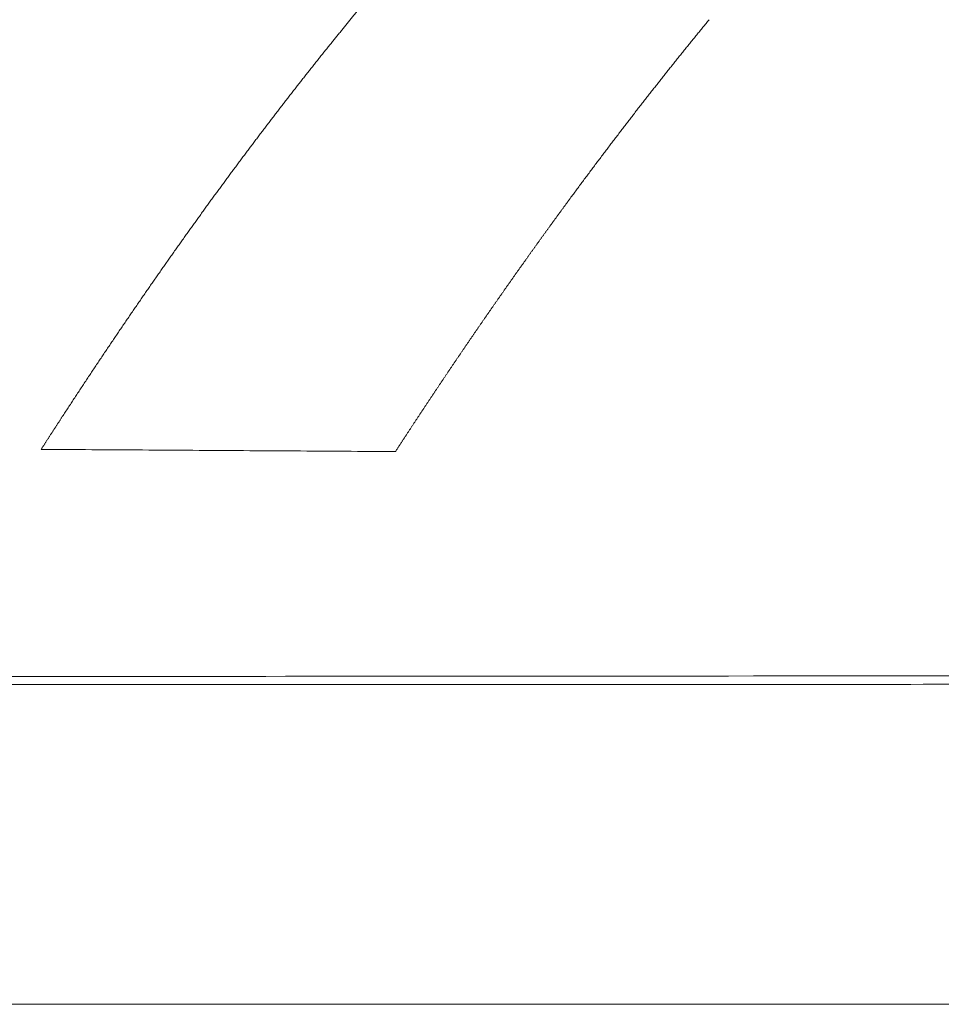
# Model space of a CAD drawing. Header units: millimetres. Extents: x -620 to 6530, y -1325 to 1325.
# Tile 246 of 256: x 443 to 513, y 1185 to 1260. Entities that reach past the tile are written whole.
import ezdxf

# ---------------------------------------------------------------- set-up
doc = ezdxf.new("R2010")
doc.units = ezdxf.units.MM
doc.layers.add('Plan', color=7, linetype='Continuous', true_color=0xffffff)

msp = doc.modelspace()

# ---------------------------------------------------------------- linework, layer by layer
at = {"layer": 'Plan', "color": 155, "linetype": 'Continuous', "lineweight": 18}
for points, knots in [([(133.85, 1325.077), (385.915, 1325.135), (764.065, 1325.223), (1268.269, 1325.217), (1583.404, 1325.196), (1835.5, 1325.208), (2024.574, 1325.212), (2182.125, 1325.179), (2308.152, 1325.228), (2434.256, 1325.262), (2560.455, 1324.571), (2686.617, 1322.955), (2812.739, 1320.674), (2970.337, 1316.949), (3222.378, 1309.531), (3474.388, 1299.386), (3726.071, 1285.638), (3914.71, 1273.402), (4103.169, 1258.864), (4291.351, 1241.504), (4447.883, 1224.475), (4572.83, 1209.127), (4661.58, 1197.314), (4719.044, 1188.968), (4745.327, 1185)], [0, 0, 0, 0, 0.163786, 0.245679, 0.327572, 0.368518, 0.409465, 0.450411, 0.470885, 0.491358, 0.532304, 0.552778, 0.573251, 0.614197, 0.655144, 0.737037, 0.777983, 0.81893, 0.859876, 0.900823, 0.941769, 0.962242, 0.982716, 1, 1, 1, 1]), ([(133.374, 1299.066), (385.447, 1299.124), (763.511, 1299.212), (1267.545, 1299.205), (1582.513, 1299.185), (1834.463, 1299.197), (2023.401, 1299.201), (2180.828, 1299.168), (2306.763, 1299.217), (2432.687, 1299.251), (2558.583, 1298.561), (2684.465, 1296.949), (2810.324, 1294.673), (2967.593, 1290.956), (3219.14, 1283.552), (3470.458, 1273.435), (3721.491, 1259.723), (3909.557, 1247.523), (4097.367, 1233.036), (4284.832, 1215.741), (4436.344, 1199.259), (4525.337, 1188.385), (4552.092, 1185)], [0, 0, 0, 0, 0.170719, 0.256079, 0.341438, 0.384118, 0.426798, 0.469478, 0.490818, 0.512157, 0.554837, 0.576177, 0.597517, 0.640197, 0.682877, 0.768236, 0.810916, 0.853596, 0.896276, 0.938955, 0.981635, 1, 1, 1, 1]), ([(133.223, 1295.968), (385.296, 1296.027), (763.333, 1296.115), (1267.313, 1296.108), (1582.228, 1296.087), (1834.131, 1296.1), (2023.026, 1296.103), (2180.413, 1296.07), (2306.317, 1296.119), (2432.199, 1296.153), (2558.033, 1295.464), (2683.858, 1293.852), (2809.661, 1291.578), (2966.855, 1287.862), (3218.287, 1280.462), (3469.449, 1270.351), (3720.337, 1256.647), (3908.279, 1244.455), (4095.951, 1229.978), (4283.268, 1212.698), (4426.596, 1197.105), (4507.494, 1187.319), (4526.204, 1185)], [0, 0, 0, 0, 0.171666, 0.257499, 0.343332, 0.386249, 0.429165, 0.472082, 0.49354, 0.514998, 0.557915, 0.579373, 0.600831, 0.643748, 0.686664, 0.772497, 0.815414, 0.85833, 0.901247, 0.944163, 0.98708, 1, 1, 1, 1]), ([(944.501, 1210.517), (883.219, 1210.426), (820.654, 1210.367), (740.835, 1210.304), (724.791, 1210.293), (700.603, 1210.275), (692.52, 1210.27), (682.391, 1210.263), (680.372, 1210.261), (676.297, 1210.259), (674.226, 1210.257), (667.915, 1210.253), (663.575, 1210.25), (641.216, 1210.234), (621.21, 1210.221), (588.026, 1210.198), (576.435, 1210.19), (561.285, 1210.18), (558.222, 1210.177), (553.578, 1210.174), (552.021, 1210.173), (548.892, 1210.171), (547.314, 1210.17), (539.446, 1210.164), (533.366, 1210.16), (480.584, 1210.122), (447.413, 1210.097), (423.132, 1210.082), (419.135, 1210.08), (415.213, 1210.078), (414.488, 1210.077), (413.121, 1210.077), (412.436, 1210.076), (410.374, 1210.075), (408.993, 1210.075), (402.053, 1210.071), (396.388, 1210.069), (367.508, 1210.059), (342.616, 1210.056), (309.266, 1210.061), (302.485, 1210.062), (292.144, 1210.065), (288.67, 1210.065), (283.416, 1210.067), (281.65, 1210.067), (278.145, 1210.068), (276.409, 1210.069), (260.938, 1210.073), (248.266, 1210.076), (213.49, 1210.086), (194.626, 1210.09), (165.538, 1210.095), (155.315, 1210.096), (148.673, 1210.097), (148.007, 1210.097), (146.632, 1210.097), (145.946, 1210.097), (143.891, 1210.097), (142.526, 1210.097), (138.446, 1210.098), (135.745, 1210.098), (90.174, 1210.1), (52.332, 1210.094), (-13.257, 1210.08), (-41.005, 1210.075), (-86.404, 1210.055), (-104.055, 1210.04), (-116.655, 1210.041)], [0, 0, 0, 0, 0.03125, 0.03125, 0.039062, 0.039062, 0.042969, 0.042969, 0.043945, 0.043945, 0.044922, 0.044922, 0.046875, 0.046875, 0.054688, 0.054688, 0.058594, 0.058594, 0.05957, 0.05957, 0.060059, 0.060059, 0.060547, 0.060547, 0.0625, 0.0625, 0.078125, 0.078125, 0.082031, 0.082031, 0.083008, 0.083008, 0.083984, 0.083984, 0.085938, 0.085938, 0.09375, 0.09375, 0.125, 0.125, 0.132812, 0.132812, 0.136719, 0.136719, 0.138672, 0.138672, 0.140625, 0.140625, 0.15625, 0.15625, 0.1875, 0.1875, 0.21875, 0.21875, 0.222656, 0.222656, 0.226562, 0.226562, 0.234375, 0.234375, 0.25, 0.25, 0.5, 0.5, 0.75, 0.75, 1, 1, 1, 1]), ([(944.511, 1209.883), (942.362, 1209.879), (938.061, 1209.872), (931.604, 1209.863), (925.138, 1209.853), (918.662, 1209.843), (912.177, 1209.834), (905.682, 1209.824), (899.178, 1209.815), (892.665, 1209.806), (886.142, 1209.797), (879.609, 1209.789), (873.067, 1209.78), (866.516, 1209.772), (859.955, 1209.764), (853.384, 1209.755), (846.804, 1209.747), (840.215, 1209.739), (833.616, 1209.732), (827.008, 1209.724), (820.39, 1209.717), (813.763, 1209.709), (807.126, 1209.702), (800.479, 1209.695), (793.824, 1209.688), (787.158, 1209.681), (780.484, 1209.674), (773.799, 1209.668), (767.106, 1209.661), (760.402, 1209.655), (753.69, 1209.649), (746.967, 1209.643), (740.235, 1209.637), (733.494, 1209.631), (726.743, 1209.625), (719.983, 1209.619), (713.213, 1209.614), (706.434, 1209.608), (699.645, 1209.603), (692.846, 1209.598), (686.038, 1209.593), (675.464, 1209.585), (660.592, 1209.574), (640.891, 1209.561), (619.586, 1209.548), (596.676, 1209.535), (572.162, 1209.522), (549.425, 1209.512), (529.395, 1209.503), (513.002, 1209.497), (497.795, 1209.491), (483.775, 1209.487), (470.941, 1209.483), (459.294, 1209.479), (448.834, 1209.476), (439.56, 1209.473), (431.472, 1209.471), (424.572, 1209.469), (418.857, 1209.467), (411.524, 1209.465), (402.064, 1209.463), (389.972, 1209.461), (377.544, 1209.458), (364.782, 1209.456), (351.685, 1209.453), (338.253, 1209.451), (324.486, 1209.449), (310.384, 1209.446), (295.948, 1209.444), (280.255, 1209.442), (263.83, 1209.44), (247.199, 1209.438), (231.806, 1209.436), (217.653, 1209.434), (204.74, 1209.433), (193.067, 1209.432), (182.632, 1209.432), (173.438, 1209.431), (165.483, 1209.431), (158.768, 1209.43), (153.292, 1209.43), (146.647, 1209.43), (138.481, 1209.429), (128.441, 1209.428), (118.585, 1209.427), (108.914, 1209.426), (99.426, 1209.426), (90.123, 1209.425), (81.005, 1209.424), (72.07, 1209.423), (63.32, 1209.422), (54.753, 1209.42), (46.371, 1209.419), (38.173, 1209.418), (30.16, 1209.417), (22.33, 1209.416), (14.685, 1209.416), (7.224, 1209.415), (-0.053, 1209.414), (-7.146, 1209.414), (-14.055, 1209.414), (-20.779, 1209.413), (-27.32, 1209.413), (-33.676, 1209.413), (-39.848, 1209.413), (-45.835, 1209.412), (-51.639, 1209.412), (-57.258, 1209.411), (-62.693, 1209.41), (-67.944, 1209.409), (-73.011, 1209.408), (-77.894, 1209.406), (-82.592, 1209.405), (-87.106, 1209.403), (-91.436, 1209.401), (-95.581, 1209.4), (-99.543, 1209.399), (-103.32, 1209.399), (-106.913, 1209.399), (-110.322, 1209.399), (-113.546, 1209.4), (-115.634, 1209.401), (-116.648, 1209.401)], [0, 0, 0, 0, 0.006076, 0.012161, 0.018254, 0.024357, 0.030468, 0.036589, 0.042718, 0.048856, 0.055004, 0.06116, 0.067325, 0.073499, 0.079681, 0.085873, 0.092074, 0.098284, 0.104502, 0.11073, 0.116966, 0.123212, 0.129466, 0.135729, 0.142001, 0.148283, 0.154573, 0.160872, 0.16718, 0.173497, 0.179823, 0.186158, 0.192502, 0.198854, 0.205216, 0.211587, 0.217967, 0.224355, 0.230753, 0.23716, 0.243575, 0.25, 0.267054, 0.28562, 0.305697, 0.327286, 0.350387, 0.375, 0.391567, 0.407015, 0.421345, 0.434557, 0.446651, 0.457627, 0.467485, 0.476224, 0.483845, 0.490348, 0.495733, 0.5, 0.51108, 0.522476, 0.534187, 0.546214, 0.558556, 0.571214, 0.584187, 0.597476, 0.61108, 0.625, 0.641841, 0.657515, 0.67202, 0.685357, 0.697526, 0.708526, 0.718359, 0.727024, 0.73452, 0.740848, 0.746008, 0.75, 0.759635, 0.769096, 0.778383, 0.787497, 0.796438, 0.805205, 0.813798, 0.822218, 0.830464, 0.838536, 0.846435, 0.85416, 0.861712, 0.86909, 0.876295, 0.883326, 0.890184, 0.896868, 0.903378, 0.909715, 0.915878, 0.921868, 0.927684, 0.933327, 0.938796, 0.944091, 0.949213, 0.954162, 0.958936, 0.963537, 0.967965, 0.972219, 0.976299, 0.980206, 0.983939, 0.987498, 0.990884, 0.994096, 0.997135, 1, 1, 1, 1])]:
    msp.add_open_spline(points, degree=3, knots=knots, dxfattribs=at)
at = {"layer": 'Plan', "color": 155, "linetype": 'Continuous', "lineweight": 13}
for points, knots in [([(466.415, 1258.637), (466.45, 1258.681), (466.52, 1258.767), (466.625, 1258.896), (466.73, 1259.025), (466.835, 1259.154), (466.939, 1259.283), (467.044, 1259.411), (467.148, 1259.54), (467.252, 1259.668), (467.356, 1259.796), (467.46, 1259.924), (467.564, 1260.052), (467.668, 1260.18), (467.772, 1260.307), (467.876, 1260.434), (467.98, 1260.561), (468.084, 1260.688), (468.187, 1260.815), (468.291, 1260.942), (468.395, 1261.068), (468.498, 1261.195), (468.602, 1261.321), (468.706, 1261.447), (468.809, 1261.572), (468.878, 1261.656), (468.913, 1261.698)], [0, 0, 0, 0, 0.041667, 0.083333, 0.125, 0.166666, 0.208333, 0.25, 0.291666, 0.333333, 0.374999, 0.416666, 0.458333, 0.499999, 0.541666, 0.583333, 0.624999, 0.666666, 0.708333, 0.75, 0.791666, 0.833333, 0.875, 0.916667, 0.958333, 1, 1, 1, 1]), ([(495.288, 1260.379), (495.249, 1260.331), (495.17, 1260.235), (495.051, 1260.09), (494.932, 1259.946), (494.813, 1259.801), (494.694, 1259.656), (494.576, 1259.51), (494.457, 1259.364), (494.338, 1259.219), (494.219, 1259.073), (494.1, 1258.926), (493.981, 1258.78), (493.862, 1258.633), (493.743, 1258.486), (493.624, 1258.339), (493.505, 1258.192), (493.386, 1258.044), (493.267, 1257.896), (493.148, 1257.749), (493.029, 1257.6), (492.91, 1257.452), (492.791, 1257.303), (492.672, 1257.154), (492.553, 1257.005), (492.433, 1256.856), (492.314, 1256.707), (492.195, 1256.557), (492.076, 1256.407), (491.957, 1256.257), (491.837, 1256.107), (491.718, 1255.956), (491.599, 1255.806), (491.479, 1255.655), (491.36, 1255.503), (491.241, 1255.352), (491.121, 1255.2), (491.002, 1255.049), (490.883, 1254.897), (490.763, 1254.744), (490.644, 1254.592), (490.525, 1254.439), (490.405, 1254.286), (490.286, 1254.133), (490.166, 1253.98), (490.047, 1253.827), (489.927, 1253.673), (489.808, 1253.519), (489.688, 1253.365), (489.569, 1253.21), (489.449, 1253.056), (489.329, 1252.901), (489.21, 1252.746), (489.09, 1252.591), (488.971, 1252.435), (488.851, 1252.28), (488.731, 1252.124), (488.612, 1251.968), (488.492, 1251.812), (488.372, 1251.655), (488.253, 1251.498), (488.133, 1251.341), (488.013, 1251.184), (487.893, 1251.027), (487.774, 1250.869), (487.654, 1250.712), (487.534, 1250.554), (487.414, 1250.396), (487.294, 1250.237), (487.175, 1250.079), (487.055, 1249.92), (486.935, 1249.761), (486.815, 1249.601), (486.695, 1249.442), (486.575, 1249.282), (486.455, 1249.122), (486.336, 1248.962), (486.216, 1248.802), (486.096, 1248.641), (485.976, 1248.481), (485.856, 1248.32), (485.736, 1248.159), (485.616, 1247.997), (485.496, 1247.836), (485.376, 1247.674), (485.256, 1247.512), (485.136, 1247.35), (485.016, 1247.187), (484.896, 1247.025), (484.776, 1246.862), (484.656, 1246.699), (484.535, 1246.536), (484.415, 1246.372), (484.295, 1246.208), (484.175, 1246.044), (484.055, 1245.88), (483.935, 1245.716), (483.815, 1245.551), (483.695, 1245.387), (483.574, 1245.222), (483.454, 1245.057), (483.334, 1244.891), (483.214, 1244.726), (483.094, 1244.56), (482.973, 1244.394), (482.853, 1244.228), (482.733, 1244.061), (482.613, 1243.895), (482.493, 1243.728), (482.372, 1243.561), (482.252, 1243.394), (482.132, 1243.226), (482.011, 1243.058), (481.891, 1242.89), (481.771, 1242.722), (481.651, 1242.554), (481.53, 1242.386), (481.41, 1242.217), (481.29, 1242.048), (481.169, 1241.879), (481.049, 1241.709), (480.929, 1241.54), (480.808, 1241.37), (480.688, 1241.2), (480.567, 1241.03), (480.447, 1240.86), (480.327, 1240.689), (480.206, 1240.518), (480.086, 1240.347), (479.965, 1240.176), (479.845, 1240.005), (479.725, 1239.833), (479.604, 1239.661), (479.484, 1239.489), (479.363, 1239.317), (479.243, 1239.144), (479.122, 1238.972), (479.002, 1238.799), (478.881, 1238.626), (478.761, 1238.452), (478.64, 1238.279), (478.52, 1238.105), (478.399, 1237.931), (478.279, 1237.757), (478.158, 1237.583), (478.038, 1237.408), (477.917, 1237.234), (477.797, 1237.059), (477.676, 1236.884), (477.556, 1236.708), (477.435, 1236.533), (477.315, 1236.357), (477.194, 1236.181), (477.074, 1236.005), (476.953, 1235.829), (476.832, 1235.652), (476.712, 1235.475), (476.591, 1235.298), (476.471, 1235.121), (476.35, 1234.944), (476.23, 1234.766), (476.109, 1234.588), (475.988, 1234.41), (475.868, 1234.232), (475.747, 1234.054), (475.627, 1233.875), (475.506, 1233.696), (475.385, 1233.517), (475.265, 1233.338), (475.144, 1233.159), (475.024, 1232.979), (474.903, 1232.799), (474.782, 1232.619), (474.662, 1232.439), (474.541, 1232.259), (474.42, 1232.078), (474.3, 1231.897), (474.179, 1231.716), (474.059, 1231.535), (473.938, 1231.354), (473.817, 1231.172), (473.697, 1230.99), (473.576, 1230.808), (473.455, 1230.626), (473.335, 1230.444), (473.214, 1230.261), (473.093, 1230.078), (472.973, 1229.895), (472.852, 1229.712), (472.731, 1229.529), (472.611, 1229.345), (472.49, 1229.161), (472.369, 1228.977), (472.249, 1228.793), (472.128, 1228.609), (472.008, 1228.424), (471.887, 1228.239), (471.766, 1228.055), (471.646, 1227.869), (471.525, 1227.684), (471.404, 1227.498), (471.324, 1227.375), (471.284, 1227.313)], [0, 0, 0, 0, 0.005, 0.01, 0.015, 0.02, 0.025, 0.03, 0.035, 0.040001, 0.045001, 0.050001, 0.055001, 0.060001, 0.065002, 0.070002, 0.075002, 0.080002, 0.085002, 0.090003, 0.095003, 0.100003, 0.105003, 0.110004, 0.115004, 0.120004, 0.125004, 0.130005, 0.135005, 0.140005, 0.145006, 0.150006, 0.155006, 0.160006, 0.165007, 0.170007, 0.175007, 0.180007, 0.185008, 0.190008, 0.195008, 0.200008, 0.205009, 0.210009, 0.215009, 0.220009, 0.225009, 0.23001, 0.23501, 0.24001, 0.24501, 0.25001, 0.255011, 0.260011, 0.265011, 0.270011, 0.275011, 0.280011, 0.285012, 0.290012, 0.295012, 0.300012, 0.305012, 0.310012, 0.315012, 0.320012, 0.325013, 0.330013, 0.335013, 0.340013, 0.345013, 0.350013, 0.355013, 0.360013, 0.365013, 0.370013, 0.375013, 0.380013, 0.385013, 0.390013, 0.395013, 0.400013, 0.405013, 0.410013, 0.415013, 0.420013, 0.425013, 0.430013, 0.435013, 0.440013, 0.445013, 0.450013, 0.455013, 0.460012, 0.465012, 0.470012, 0.475012, 0.480012, 0.485012, 0.490012, 0.495012, 0.500012, 0.505011, 0.510011, 0.515011, 0.520011, 0.525011, 0.530011, 0.535011, 0.54001, 0.54501, 0.55001, 0.55501, 0.56001, 0.56501, 0.570009, 0.575009, 0.580009, 0.585009, 0.590009, 0.595009, 0.600008, 0.605008, 0.610008, 0.615008, 0.620008, 0.625007, 0.630007, 0.635007, 0.640007, 0.645007, 0.650006, 0.655006, 0.660006, 0.665006, 0.670006, 0.675006, 0.680005, 0.685005, 0.690005, 0.695005, 0.700005, 0.705004, 0.710004, 0.715004, 0.720004, 0.725004, 0.730004, 0.735003, 0.740003, 0.745003, 0.750003, 0.755003, 0.760003, 0.765003, 0.770002, 0.775002, 0.780002, 0.785002, 0.790002, 0.795002, 0.800002, 0.805002, 0.810001, 0.815001, 0.820001, 0.825001, 0.830001, 0.835001, 0.840001, 0.845001, 0.850001, 0.855001, 0.860001, 0.865001, 0.870001, 0.875, 0.88, 0.885, 0.89, 0.895, 0.9, 0.905, 0.91, 0.915, 0.92, 0.925, 0.93, 0.935, 0.94, 0.945, 0.95, 0.955, 0.96, 0.965, 0.97, 0.975, 0.98, 0.985, 0.99, 0.995, 1, 1, 1, 1]), ([(444.178, 1227.483), (444.215, 1227.541), (444.29, 1227.657), (444.402, 1227.831), (444.513, 1228.005), (444.625, 1228.178), (444.737, 1228.352), (444.849, 1228.525), (444.96, 1228.698), (445.072, 1228.871), (445.184, 1229.043), (445.296, 1229.216), (445.407, 1229.388), (445.519, 1229.56), (445.631, 1229.732), (445.743, 1229.904), (445.854, 1230.076), (445.966, 1230.247), (446.078, 1230.418), (446.189, 1230.589), (446.301, 1230.76), (446.413, 1230.931), (446.525, 1231.102), (446.636, 1231.272), (446.748, 1231.442), (446.86, 1231.612), (446.972, 1231.782), (447.083, 1231.952), (447.195, 1232.121), (447.307, 1232.291), (447.418, 1232.46), (447.53, 1232.629), (447.642, 1232.798), (447.754, 1232.966), (447.865, 1233.135), (447.977, 1233.303), (448.089, 1233.471), (448.2, 1233.639), (448.312, 1233.807), (448.424, 1233.974), (448.535, 1234.142), (448.647, 1234.309), (448.759, 1234.476), (448.87, 1234.643), (448.982, 1234.809), (449.094, 1234.976), (449.205, 1235.142), (449.317, 1235.308), (449.429, 1235.474), (449.54, 1235.64), (449.652, 1235.805), (449.764, 1235.971), (449.875, 1236.136), (449.987, 1236.301), (450.098, 1236.466), (450.21, 1236.631), (450.322, 1236.795), (450.433, 1236.959), (450.545, 1237.123), (450.656, 1237.287), (450.768, 1237.451), (450.88, 1237.615), (450.991, 1237.778), (451.103, 1237.941), (451.214, 1238.104), (451.326, 1238.267), (451.438, 1238.43), (451.549, 1238.592), (451.661, 1238.754), (451.772, 1238.917), (451.884, 1239.078), (451.995, 1239.24), (452.107, 1239.402), (452.218, 1239.563), (452.33, 1239.724), (452.441, 1239.885), (452.553, 1240.046), (452.664, 1240.207), (452.776, 1240.367), (452.887, 1240.527), (452.999, 1240.687), (453.11, 1240.847), (453.222, 1241.007), (453.333, 1241.166), (453.445, 1241.325), (453.556, 1241.485), (453.667, 1241.644), (453.779, 1241.802), (453.89, 1241.961), (454.002, 1242.119), (454.113, 1242.277), (454.225, 1242.435), (454.336, 1242.593), (454.447, 1242.751), (454.559, 1242.908), (454.67, 1243.065), (454.781, 1243.222), (454.893, 1243.379), (455.004, 1243.536), (455.115, 1243.692), (455.227, 1243.849), (455.338, 1244.005), (455.449, 1244.161), (455.561, 1244.316), (455.672, 1244.472), (455.783, 1244.627), (455.895, 1244.782), (456.006, 1244.937), (456.117, 1245.092), (456.228, 1245.246), (456.34, 1245.401), (456.451, 1245.555), (456.562, 1245.709), (456.673, 1245.863), (456.784, 1246.016), (456.896, 1246.17), (457.007, 1246.323), (457.118, 1246.476), (457.229, 1246.629), (457.34, 1246.782), (457.451, 1246.934), (457.563, 1247.086), (457.674, 1247.238), (457.785, 1247.39), (457.896, 1247.542), (458.007, 1247.693), (458.118, 1247.845), (458.229, 1247.996), (458.34, 1248.147), (458.451, 1248.297), (458.562, 1248.448), (458.673, 1248.598), (458.784, 1248.748), (458.896, 1248.898), (459.007, 1249.048), (459.118, 1249.198), (459.228, 1249.347), (459.339, 1249.496), (459.45, 1249.645), (459.561, 1249.794), (459.672, 1249.943), (459.783, 1250.091), (459.894, 1250.239), (460.005, 1250.387), (460.116, 1250.535), (460.227, 1250.683), (460.338, 1250.83), (460.449, 1250.977), (460.559, 1251.124), (460.67, 1251.271), (460.781, 1251.418), (460.892, 1251.564), (461.003, 1251.711), (461.113, 1251.857), (461.224, 1252.003), (461.335, 1252.148), (461.446, 1252.294), (461.557, 1252.439), (461.667, 1252.584), (461.778, 1252.729), (461.889, 1252.874), (461.999, 1253.018), (462.11, 1253.162), (462.221, 1253.307), (462.331, 1253.451), (462.442, 1253.594), (462.553, 1253.738), (462.663, 1253.881), (462.774, 1254.024), (462.884, 1254.167), (462.995, 1254.31), (463.105, 1254.452), (463.216, 1254.595), (463.327, 1254.737), (463.437, 1254.879), (463.548, 1255.021), (463.658, 1255.162), (463.769, 1255.304), (463.879, 1255.445), (463.989, 1255.586), (464.1, 1255.727), (464.21, 1255.867), (464.321, 1256.007), (464.431, 1256.148), (464.541, 1256.288), (464.652, 1256.427), (464.762, 1256.567), (464.872, 1256.706), (464.983, 1256.846), (465.093, 1256.985), (465.203, 1257.123), (465.314, 1257.262), (465.424, 1257.401), (465.534, 1257.539), (465.644, 1257.677), (465.755, 1257.815), (465.865, 1257.952), (465.975, 1258.09), (466.085, 1258.227), (466.195, 1258.364), (466.305, 1258.501), (466.379, 1258.592), (466.415, 1258.637)], [0, 0, 0, 0, 0.005, 0.01, 0.015, 0.02, 0.025, 0.03, 0.035, 0.04, 0.045, 0.050001, 0.055001, 0.060001, 0.065001, 0.070001, 0.075001, 0.080001, 0.085001, 0.090002, 0.095002, 0.100002, 0.105002, 0.110002, 0.115002, 0.120003, 0.125003, 0.130003, 0.135003, 0.140003, 0.145004, 0.150004, 0.155004, 0.160004, 0.165004, 0.170004, 0.175005, 0.180005, 0.185005, 0.190005, 0.195005, 0.200005, 0.205006, 0.210006, 0.215006, 0.220006, 0.225006, 0.230006, 0.235007, 0.240007, 0.245007, 0.250007, 0.255007, 0.260007, 0.265007, 0.270007, 0.275008, 0.280008, 0.285008, 0.290008, 0.295008, 0.300008, 0.305008, 0.310008, 0.315008, 0.320008, 0.325008, 0.330009, 0.335009, 0.340009, 0.345009, 0.350009, 0.355009, 0.360009, 0.365009, 0.370009, 0.375009, 0.380009, 0.385009, 0.390009, 0.395009, 0.400009, 0.405009, 0.410009, 0.415009, 0.420009, 0.425009, 0.430009, 0.435009, 0.440009, 0.445008, 0.450008, 0.455008, 0.460008, 0.465008, 0.470008, 0.475008, 0.480008, 0.485008, 0.490008, 0.495008, 0.500008, 0.505008, 0.510007, 0.515007, 0.520007, 0.525007, 0.530007, 0.535007, 0.540007, 0.545007, 0.550007, 0.555006, 0.560006, 0.565006, 0.570006, 0.575006, 0.580006, 0.585006, 0.590005, 0.595005, 0.600005, 0.605005, 0.610005, 0.615005, 0.620005, 0.625005, 0.630004, 0.635004, 0.640004, 0.645004, 0.650004, 0.655004, 0.660004, 0.665003, 0.670003, 0.675003, 0.680003, 0.685003, 0.690003, 0.695003, 0.700002, 0.705002, 0.710002, 0.715002, 0.720002, 0.725002, 0.730002, 0.735002, 0.740002, 0.745001, 0.750001, 0.755001, 0.760001, 0.765001, 0.770001, 0.775001, 0.780001, 0.785001, 0.790001, 0.795, 0.8, 0.805, 0.81, 0.815, 0.82, 0.825, 0.83, 0.835, 0.84, 0.845, 0.85, 0.855, 0.86, 0.865, 0.87, 0.875, 0.88, 0.885, 0.89, 0.895, 0.9, 0.905, 0.91, 0.915, 0.92, 0.925, 0.93, 0.935, 0.94, 0.945, 0.95, 0.955, 0.96, 0.965, 0.97, 0.975, 0.98, 0.985, 0.99, 0.995, 1, 1, 1, 1]), ([(471.284, 1227.313), (469.993, 1227.321), (467.411, 1227.338), (463.539, 1227.363), (459.667, 1227.388), (455.795, 1227.413), (451.922, 1227.437), (448.05, 1227.46), (445.469, 1227.476), (444.178, 1227.483)], [0, 0, 0, 0, 0.142857, 0.285714, 0.428571, 0.571429, 0.714286, 0.857143, 1, 1, 1, 1]), ([(2268.062, 1185), (2254.552, 1185), (2241.042, 1185), (2214.022, 1185), (2200.512, 1185), (2159.981, 1185), (2132.959, 1185), (2078.916, 1185), (2051.893, 1185), (1997.848, 1185), (1970.824, 1185), (1889.753, 1185), (1835.705, 1185), (1727.604, 1185), (1673.553, 1185), (1612.744, 1185), (1605.987, 1185), (1592.474, 1185), (1585.717, 1185), (1565.447, 1185), (1551.934, 1185), (1524.907, 1185), (1511.393, 1185), (1484.366, 1185), (1470.852, 1185), (1430.31, 1185), (1403.282, 1185), (1349.226, 1185), (1322.198, 1185), (1268.141, 1185), (1241.112, 1185), (1187.054, 1185), (1160.026, 1185), (1105.968, 1185), (1078.939, 1185), (1024.881, 1185), (997.852, 1185), (943.794, 1185), (916.765, 1185), (862.707, 1185), (835.678, 1185), (754.59, 1185), (700.532, 1185), (592.415, 1185), (538.357, 1185), (430.24, 1185), (376.181, 1185), (268.064, 1185), (159.947, 1185), (51.83, 1185), (-96.656, 1185), (-191.083, 1185), (-285.51, 1185)], [0, 0, 0, 0, 0.015876, 0.015876, 0.031753, 0.031753, 0.063505, 0.063505, 0.095258, 0.095258, 0.12701, 0.12701, 0.190516, 0.190516, 0.254021, 0.254021, 0.261959, 0.261959, 0.269897, 0.269897, 0.285773, 0.285773, 0.30165, 0.30165, 0.317526, 0.317526, 0.349278, 0.349278, 0.381031, 0.381031, 0.412784, 0.412784, 0.444536, 0.444536, 0.476289, 0.476289, 0.508041, 0.508041, 0.539794, 0.539794, 0.571547, 0.571547, 0.635052, 0.635052, 0.698557, 0.698557, 0.762062, 0.762062, 0.825567, 0.889072, 0.889072, 1, 1, 1, 1])]:
    msp.add_open_spline(points, degree=3, knots=knots, dxfattribs=at)

doc.saveas('drawing.dxf')
